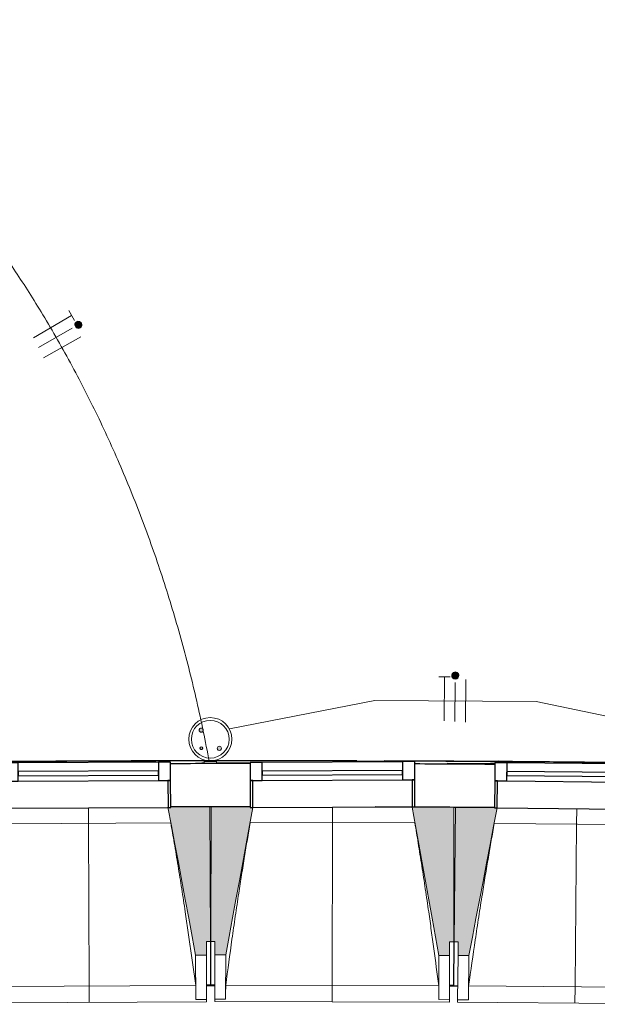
# Model space of a CAD drawing. Header units: millimetres. Extents: x -2845 to 74565, y -36590 to 13748.
# Tile 6 of 90: x 31073 to 33214, y -21256 to -17607. Entities that reach past the tile are written whole.
import ezdxf

# ---------------------------------------------------------------- set-up
doc = ezdxf.new("R2010")
doc.units = ezdxf.units.MM
for name, color, linetype, lineweight in [('A-DETL-GENF', 7, 'Continuous', 18), ('A-FLOR', 7, 'Continuous', 25), ('A-FLOR-HRAL', 7, 'Continuous', 18), ('A-GENM', 7, 'Continuous', 18), ('A-GLAZ', 7, 'Continuous', 25), ('CABLES', 7, 'Continuous', 18), ('I-WALL', 7, 'Continuous', 25), ('INSTAL ELECTRIQUE', 7, 'Continuous', 18), ('MUR', 7, 'Continuous', 25), ('S-BEAM', 7, 'Continuous', 18)]:
    doc.layers.add(name, color=color, linetype=linetype, lineweight=lineweight)

# ---------------------------------------------------------------- blocks, each defined once
blk = doc.blocks.new('20_MUR PREFA_01 - MODULE_01 B-3165811-2021_015_1111_DCE_1_50_N0 FINI_CFO_PCN')
at = {"layer": 'A-GENM'}
for p, q in [((0, 722.1), (0, 661.4)), ((0, 661.4), (0, 58.5)), ((0, 0.7), (0, 58.5))]:
    blk.add_line(p, q, dxfattribs=at)
blk = doc.blocks.new('B02_DC_STR_rvt-1-2021_015_1111_DCE_1_50_N0 FINI_CFO_PCN')
at = {"layer": 'S-BEAM', "lineweight": 5, "true_color": 0x787878}
for points in [[(-21444.1, -21074), (-21404.1, -21073.9), (-21404.1, -21023.9), (-21389.4, -21023.8), (-21391.7, -20525), (-21536.6, -20525.7), (-21536.6, -20526.4), (-21546.6, -20526.4), (-21444.4, -21072.6)], [(-21332.7, -21073.1), (-21232, -20527.3), (-21241.6, -20527.3), (-21242.1, -20524.5), (-21386.5, -20524.2), (-21387.6, -21023), (-21372.6, -21023), (-21372.6, -21073), (-21346.4, -21073.1)], [(-20502.7, -21075), (-20502.6, -21025), (-20487.6, -21025), (-20486.5, -20526.2), (-20641.5, -20525.9), (-20542.7, -21074.9)], [(-20431.3, -21075.5), (-20326.4, -20528.3), (-20336.4, -20528.3), (-20336.4, -20527.6), (-20481.3, -20526.2), (-20485.9, -21025), (-20470.9, -21025.1), (-20470.9, -21075.1), (-20464.7, -21075.2)]]:
    blk.add_hatch(color=8, dxfattribs=at).paths.add_polyline_path(points)
at = {"layer": 'A-FLOR'}
for p, q in [((-21388.6, -21185.9), (-21403.6, -21186)), ((-21403.6, -21186.4), (-21373, -21186.4)), ((-21388, -21186.4), (-21388.6, -21186.4)), ((-21373, -21185.1), (-21388, -21185.1)), ((-20488, -21187.1), (-20503, -21187.1)), ((-20472.4, -21188.6), (-20503, -21188.4)), ((-20503, -21188.4), (-20472.4, -21188.6))]:
    blk.add_line(p, q, dxfattribs=at)
at = {"layer": 'S-BEAM'}
for p, q in [((-21391.7, -20525), (-21536.7, -20525.7)), ((-21389.4, -21023.8), (-21391.7, -20525)), ((-21386.5, -20524.2), (-21387.6, -21023)), ((-21241.6, -20524.5), (-21386.5, -20524.2)), ((-21231.6, -20525.1), (-21231.5, -20524.5)), ((-20936.5, -20525.9), (-20641.4, -20526.6)), ((-20486.5, -20526.2), (-20641.5, -20525.9)), ((-20487.6, -21025), (-20486.5, -20526.2)), ((-20481.3, -20526.2), (-20485.9, -21025)), ((-20336.4, -20527.6), (-20481.3, -20526.2)), ((-21536.2, -20584.2), (-22146.6, -20587)), ((-20631.4, -20584.4), (-21241.9, -20583)), ((-19726.6, -20591.7), (-20337.1, -20586)), ((-21404.4, -21023.9), (-21389.4, -21023.8)), ((-21404.1, -21073.9), (-21404.4, -21023.9)), ((-21389.4, -21023.8), (-21388.6, -21185.9)), ((-21388, -21185.1), (-21387.6, -21023)), ((-21387.6, -21023), (-21372.6, -21023)), ((-21372.6, -21023), (-21372.7, -21073)), ((-20502.7, -21075), (-20502.6, -21025)), ((-20502.6, -21025), (-20487.6, -21025)), ((-20487.6, -21025), (-20488, -21187.1)), ((-20487.4, -21187.1), (-20485.9, -21025)), ((-20485.9, -21025), (-20470.9, -21025.1)), ((-20470.9, -21025.1), (-20471.3, -21075.1)), ((-21444.1, -21074), (-21404.1, -21073.9)), ((-21444.1, -21074), (-21443.4, -21238.3)), ((-21404.1, -21073.9), (-21403.4, -21238.1)), ((-21373.1, -21237.2), (-21372.7, -21073)), ((-21372.7, -21073), (-21332.7, -21073.1)), ((-21333.1, -21237.3), (-21332.7, -21073.1)), ((-20542.7, -21074.9), (-20543.1, -21239.1)), ((-20542.7, -21074.9), (-20502.7, -21075)), ((-20502.7, -21075), (-20503.1, -21239.2)), ((-20472.9, -21239.3), (-20471.3, -21075.1)), ((-20471.3, -21075.1), (-20431.3, -21075.5)), ((-20432.9, -21239.7), (-20431.3, -21075.5)), ((-22233.3, -21190.4), (-21443.8, -21186.7)), ((-21403.6, -21188.1), (-21388.6, -21188)), ((-21388.6, -21186.4), (-21388.6, -21188)), ((-21388, -21187.2), (-21388, -21186.4)), ((-21388, -21187.2), (-21373, -21187.2)), ((-21332.7, -21185.7), (-20543.2, -21187.5)), ((-20503, -21189.2), (-20488, -21189.2)), ((-20488, -21188.5), (-20488, -21189.2)), ((-20487.4, -21189.2), (-20487.4, -21188.5)), ((-20487.4, -21189.2), (-20472.4, -21189.3)), ((-20432.1, -21188.1), (-19642.7, -21195.4)), ((-21443.4, -21238.3), (-21443.4, -21238)), ((-21403.4, -21238.1), (-21443.4, -21238.3)), ((-21403.4, -21238.1), (-21403.3, -21247.1)), ((-21333.1, -21237.3), (-21373.1, -21237.2)), ((-21373.1, -21246.3), (-21373.1, -21237.2)), ((-21333.1, -21237.1), (-21333.1, -21237.3)), ((-22273.3, -21251.2), (-21403.3, -21247.1)), ((-21373.1, -21246.3), (-20503.1, -21248.2)), ((-20543.1, -21239.1), (-20543.1, -21238.8)), ((-20503.1, -21239.2), (-20543.1, -21239.1)), ((-20503.1, -21239.2), (-20503.1, -21248.2)), ((-20432.9, -21239.7), (-20472.9, -21239.3)), ((-20472.9, -21248.4), (-20472.9, -21239.3)), ((-20472.9, -21248.4), (-19603, -21256.4)), ((-20432.8, -21239.5), (-20432.9, -21239.7))]:
    blk.add_line(p, q, dxfattribs=at)
at = {"layer": 'S-BEAM', "flags": 128}
for points in [[(-21546.7, -20525.7), (-21533.9, -20594.3), (-21521, -20662.8), (-21508.2, -20731.3), (-21495.4, -20799.9), (-21482.6, -20868.4), (-21469.8, -20937), (-21456.9, -21005.5), (-21444.1, -21074)], [(-21332.7, -21073.1), (-21320.1, -21004.5), (-21307.4, -20936), (-21294.8, -20867.4), (-21282.1, -20798.8), (-21269.5, -20730.2), (-21256.8, -20661.7), (-21244.1, -20593.1), (-21232, -20527.3)], [(-20641.5, -20525.9), (-20629.1, -20594.5), (-20616.8, -20663.1), (-20604.5, -20731.7), (-20592.1, -20800.4), (-20579.8, -20869), (-20567.4, -20937.6), (-20555.1, -21006.3), (-20542.7, -21074.9)], [(-20431.3, -21075.5), (-20418.2, -21007), (-20405.1, -20938.5), (-20392, -20870.1), (-20378.8, -20801.6), (-20365.7, -20733.1), (-20352.6, -20664.6), (-20339.4, -20596.1), (-20326.3, -20527.7)], [(-21443.4, -21238), (-21443.5, -21227.7), (-21443.6, -21217.5), (-21443.7, -21207.2), (-21443.7, -21196.9), (-21443.8, -21186.7)], [(-21332.7, -21185.7), (-21332.8, -21196), (-21332.9, -21206.3), (-21332.9, -21216.5), (-21333, -21226.8), (-21333.1, -21237.1)], [(-20543.1, -21238.8), (-20543.2, -21228.6), (-20543.2, -21218.3), (-20543.2, -21208), (-20543.2, -21197.8), (-20543.2, -21187.5)], [(-20432.1, -21188.1), (-20432.3, -21198.4), (-20432.4, -21208.7), (-20432.6, -21218.9), (-20432.7, -21229.2), (-20432.8, -21239.5)]]:
    blk.add_lwpolyline(points, dxfattribs=at)
at = {"layer": 'S-BEAM'}
for points, knots in [([(-21443.8, -21186.7), (-21449.9, -21141.1), (-21459.4, -21072.8), (-21472.5, -20981.9), (-21483.5, -20907.9), (-21495.7, -20828.4), (-21509.3, -20743.2), (-21522.8, -20661.7), (-21532, -20608.8), (-21536.3, -20584.2)], [0, 0, 0, 0, 0.2222222, 0.3333333, 0.4444444, 0.5833333, 0.7222222, 0.8611111, 0.9816328, 0.9816328, 0.9816328, 0.9816328]), ([(-21241.8, -20583), (-21249, -20624.6), (-21259.8, -20689), (-21273.7, -20776.2), (-21285.2, -20850), (-21297.2, -20929.7), (-21313.6, -21043.4), (-21325.2, -21128.8), (-21332.7, -21185.7)], [0.0183454, 0.0183454, 0.0183454, 0.0183454, 0.2222222, 0.3333333, 0.4444444, 0.5833333, 0.7222222, 1, 1, 1, 1]), ([(-20543.2, -21187.5), (-20549, -21141.9), (-20558, -21073.6), (-20570.4, -20982.5), (-20580.9, -20908.5), (-20592.6, -20828.9), (-20605.6, -20743.6), (-20618.6, -20662), (-20627.3, -20609), (-20631.5, -20584.4)], [0, 0, 0, 0, 0.2222222, 0.3333333, 0.4444444, 0.5833333, 0.7222222, 0.8611111, 0.9816328, 0.9816328, 0.9816328, 0.9816328]), ([(-20337, -20586), (-20344.5, -20627.6), (-20355.7, -20691.9), (-20370.3, -20779), (-20382.3, -20852.8), (-20394.8, -20932.3), (-20412, -21046), (-20424.2, -21131.2), (-20432.1, -21188.1)], [0.0183454, 0.0183454, 0.0183454, 0.0183454, 0.2222222, 0.3333333, 0.4444444, 0.5833333, 0.7222222, 1, 1, 1, 1])]:
    blk.add_open_spline(points, degree=3, knots=knots, dxfattribs=at)
at = {"layer": 'S-BEAM', "color": 5, "lineweight": 25, "true_color": 0x0000ff}
for p, rotation in [((-21841.7, -20527.1), 180.2680427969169), ((-20936.5, -20525.2), 179.8707737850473), ((-20031.3, -20530.4), 179.4735047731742)]:
    blk.add_blockref('20_MUR PREFA_01 - MODULE_01 B-3165811-2021_015_1111_DCE_1_50_N0 FINI_CFO_PCN', p, dxfattribs=dict(at, rotation=rotation))
blk = doc.blocks.new('XXX_VIDE FENETRE - 590-389517-2021_015_1111_DCE_1_50_N0 FINI_CFO_PCN')
at = {"layer": 'A-GLAZ'}
for p, q in [((-305.1, 0), (-305.1, -100)), ((-295.1, 0), (-305.1, 0)), ((295.1, 0), (-295.1, 0)), ((-295.1, -100), (-295.1, 0)), ((305.1, 0), (295.1, 0)), ((295.1, 0), (295.1, -100)), ((305.1, -100), (305.1, 0)), ((-305.1, -100), (-295.1, -100)), ((-260.1, -100), (-305.1, -100)), ((-305.1, -100), (-305.1, -167.5)), ((-260.1, -167.5), (-260.1, -100)), ((260.1, -100), (-260.1, -100)), ((260.1, -100), (260.1, -167.5)), ((305.1, -100), (260.1, -100)), ((295.1, -100), (305.1, -100)), ((305.1, -167.5), (305.1, -100)), ((-305.1, -167.5), (-260.1, -167.5)), ((-260.1, -167.5), (260.1, -167.5)), ((260.1, -167.5), (305.1, -167.5))]:
    blk.add_line(p, q, dxfattribs=at)
at = {"layer": 'A-GLAZ', "color": 173, "true_color": 0x5c63b1}
for p, q in [((260.1, -120), (-260.1, -120)), ((-260.1, -120), (-260.1, -135)), ((-260.1, -135), (260.1, -135)), ((260.1, -135), (260.1, -120))]:
    blk.add_line(p, q, dxfattribs=at)
blk = doc.blocks.new('Garde-corps - Garde-corps-505471-2021_015_1111_DCE_1_50_N0 FINI_CFO_PCN')
at = {"layer": 'A-FLOR-HRAL'}
for p, q in [((-21412.4, -20361.4), (-21421.4, -20361.5)), ((-21242.4, -20361.3), (-21367.4, -20361.4)), ((-21305.3, -20364.3), (-21317.5, -20364.3)), ((-20334.9, -20364.6), (-20632.1, -20365.7)), ((-20334.9, -20364.3), (-20512.2, -20363.2)), ((-20416.3, -20366.8), (-20428.3, -20366.7))]:
    blk.add_line(p, q, dxfattribs=at)
at = {"layer": 'A-FLOR-HRAL', "flags": 128}
blk.add_lwpolyline([(-20066.6, -20360.7), (-20319.7, -20353.9), (-20757, -20355.5)], dxfattribs=at)
at = {"layer": 'A-FLOR-HRAL'}
for radius, start, end in [(130446.8, 88.491743, 90.815427), (130448.6, 89.835073, 90.814662), (130448.6, 89.336655, 89.7902)]:
    blk.add_arc((-21222.6, -150801), radius, start, end, dxfattribs=at)
blk = doc.blocks.new('B02_ARC_rvt-1-2021_015_1111_DCE_1_50_N0 FINI_CFO_PCN')
at = {"layer": 'I-WALL'}
blk.add_line((-20631.4, -20524.5), (-20631.4, -20525.6), dxfattribs=at)
for radius, start, end in [(130436.7, 90.008684, 90.138261), (130436.7, 89.610089, 89.740641), (130276.7, 90.008366, 90.138102), (130276.7, 89.610257, 89.739993)]:
    blk.add_arc((-21222.6, -150801), radius, start, end, dxfattribs=at)
at = {"layer": 'MUR'}
blk.add_line((-20631.4, -20525.6), (-20778.9, -20525.1), dxfattribs=at)
at = {"layer": 'A-FLOR-HRAL', "lineweight": 18}
blk.add_blockref('Garde-corps - Garde-corps-505471-2021_015_1111_DCE_1_50_N0 FINI_CFO_PCN', (0, 0), dxfattribs=at)
at = {"layer": 'A-GLAZ', "lineweight": 18}
for p, rotation in [((-21841.7, -20527.8), 180.2680427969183), ((-20936.5, -20525.9), 180.2680427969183), ((-20031.3, -20531.1), 179.4735047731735)]:
    blk.add_blockref('XXX_VIDE FENETRE - 590-389517-2021_015_1111_DCE_1_50_N0 FINI_CFO_PCN', p, dxfattribs=dict(at, rotation=rotation))
blk = doc.blocks.new('603_1POSTE_CLS_PUI_LEGRAND - PC 2P_T 230V_45_-916677-2021_015_1111_DCE_1_50_N0 FINI_CFO_PCN')
at = {"layer": 'A-DETL-GENF'}
h = blk.add_hatch(color=256, dxfattribs=at)
h.paths.add_polyline_path([(-33.6, -50.1), (-37.5, -51.1), (-40.4, -54), (-41.4, -57.9), (-40.4, -61.8), (-37.5, -64.7), (-33.6, -65.7), (-31.6, -65.5), (-28, -63.5), (-26.8, -61.8), (-25.8, -57.9), (-26.8, -54), (-29.7, -51.1)])
h.paths.add_polyline_path([(31.9, -53.4), (28.9, -55.8), (28.4, -57), (28.9, -60.8), (31.9, -63.1), (33.2, -63.3), (35.7, -62.6), (37.6, -60.8), (38.1, -57), (35.7, -53.9)])
h.paths.add_polyline_path([(33.6, -117.3), (31.6, -117.5), (28, -119.5), (26, -123.1), (26.2, -127.7), (26.8, -129), (29.7, -131.9), (33.6, -132.9), (37.5, -131.9), (40.4, -129), (41.4, -125.1), (40.4, -121.2), (37.5, -118.3)])
for centre, radius in [((0, -91.5), 80), ((0, -91.5), 70), ((-33.6, -57.9), 7.82), ((33.2, -58.3), 5), ((33.6, -125.1), 7.82)]:
    blk.add_circle(centre, radius, dxfattribs=at)
for centre, radius, start, end in [((-33.6, -57.9), 7.82, 360, 180), ((-33.6, -57.9), 7.82, 180, 360), ((33.2, -58.3), 5, 360, 180), ((33.2, -58.3), 5, 180, 360), ((33.6, -125.1), 7.82, 360, 180), ((33.6, -125.1), 7.82, 180, 360)]:
    blk.add_arc(centre, radius, start, end, dxfattribs=at)
blk = doc.blocks.new('Legrand_Mosaic_link_prise_2P_T_FB_surface_2_mod_blanc_077145L - Legrand_Mosaic_link_prise_2P_T_FB_surface_2_mod_blanc_077145L-V26-2021_015_1111_DCE_1_50_N0 FINI_CFO_PCN')
at = {"layer": 'INSTAL ELECTRIQUE'}
for p, q in [((-21412.4, -20356.4), (-21367.4, -20356.4)), ((-21412.4, -20356.4), (-21412.4, -20364.4)), ((-21367.4, -20364.4), (-21367.4, -20356.4)), ((-21389.8, -20364.4), (-21412.4, -20364.4))]:
    blk.add_line(p, q, dxfattribs=at)
at = {"layer": 'INSTAL ELECTRIQUE', "flags": 128}
for points in [[(-21398.7, -20356.4), (-21398.6, -20356.3), (-21398.5, -20356.3), (-21398.5, -20356.3), (-21398.4, -20356.3), (-21398.3, -20356.2), (-21398.2, -20356.2), (-21398.1, -20356.2), (-21398, -20356.2), (-21398, -20356.2), (-21397.9, -20356.2)], [(-21397.9, -20356.2), (-21397.9, -20356.2), (-21397.8, -20356.2), (-21397.7, -20356.2), (-21397.6, -20356.2), (-21397.5, -20356.3), (-21397.4, -20356.3), (-21397.4, -20356.3), (-21397.3, -20356.3), (-21397.2, -20356.3), (-21397.1, -20356.4)]]:
    blk.add_lwpolyline(points, dxfattribs=at)
blk = doc.blocks.new('Fil - COCHE DE FIL_PE_SYMBOLE-4085576-2021_015_1111_DCE_1_50_N0 FINI_CFO_PCN')
at = {"layer": 'CABLES', "lineweight": 9}
for p, q in [((-0.42, 1.8), (0.42, 1.8)), ((0, 1.8), (0, -1.48))]:
    blk.add_line(p, q, dxfattribs=at)
blk = doc.blocks.new('Fil - Coche de fil circulaire-323115-2021_015_1111_DCE_1_50_N0 FINI_CFO_PCN')
at = {"layer": 'CABLES', "lineweight": 9}
blk.add_hatch(color=256, dxfattribs=at).paths.add_polyline_path([(0.235, 2.023), (0.193, 2.078), (0.139, 2.12), (0.075, 2.147), (0.006, 2.156), (-0.062, 2.147), (-0.126, 2.12), (-0.181, 2.078), (-0.223, 2.023), (-0.249, 1.96), (-0.258, 1.891), (-0.249, 1.823), (-0.223, 1.759), (-0.181, 1.704), (-0.126, 1.662), (-0.062, 1.636), (0.006, 1.627), (0.075, 1.636), (0.139, 1.662), (0.193, 1.704), (0.235, 1.759), (0.262, 1.823), (0.271, 1.891), (0.262, 1.96)])
blk.add_line((0, 1.371), (0, -1.507), dxfattribs=at)
for start, end in [(360, 180), (180, 360)]:
    blk.add_arc((0.006, 1.891), 0.265, start, end, dxfattribs=at)
blk = doc.blocks.new('Fil - Coche de fil long-323512-2021_015_1111_DCE_1_50_N0 FINI_CFO_PCN')
at = {"layer": 'CABLES', "lineweight": 9}
blk.add_line((0, 1.605), (0, -1.57), dxfattribs=at)
blk = doc.blocks.new('B02_ELE_rvt-1-2021_015_1111_DCE_1_50_N0 FINI_CFO_PCN')
at = {"layer": 'CABLES', "flags": 128}
blk.add_lwpolyline([(-19648, -20245.8), (-20182.1, -20134.5), (-20779.6, -20130.5), (-21318.4, -20235.3)], dxfattribs=at)
at = {"layer": 'CABLES'}
blk.add_rational_spline([(-21393.6, -20356.4), (-21724.7, -18576.5), (-22973.8, -17607.1)], [1, 0.943498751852, 1], degree=2, dxfattribs=at)
at = {"layer": 'CABLES', "lineweight": 18}
for name, p, xscale, yscale, zscale, rotation in [('Fil - COCHE DE FIL_PE_SYMBOLE-4085576-2021_015_1111_DCE_1_50_N0 FINI_CFO_PCN', (-21981.8, -18748.9), 49.99999999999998, 49.99999999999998, 49.99999999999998, 300.4303110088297), ('Fil - Coche de fil circulaire-323115-2021_015_1111_DCE_1_50_N0 FINI_CFO_PCN', (-21960.8, -18785), 49.99999999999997, 49.99999999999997, 49.99999999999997, 299.8892630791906), ('Fil - Coche de fil long-323512-2021_015_1111_DCE_1_50_N0 FINI_CFO_PCN', (-21940.2, -18821.4), 49.99999999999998, 49.99999999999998, 49.99999999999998, 299.3513299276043), ('Fil - Coche de fil circulaire-323115-2021_015_1111_DCE_1_50_N0 FINI_CFO_PCN', (-20482.5, -20132.5), 49.99999999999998, 49.99999999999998, 49.99999999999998, 359.6149661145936), ('Fil - COCHE DE FIL_PE_SYMBOLE-4085576-2021_015_1111_DCE_1_50_N0 FINI_CFO_PCN', (-20522.2, -20132.3), 49.99999999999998, 49.99999999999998, 49.99999999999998, 359.6149661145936), ('Fil - Coche de fil long-323512-2021_015_1111_DCE_1_50_N0 FINI_CFO_PCN', (-20442.8, -20132.8), 49.99999999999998, 49.99999999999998, 49.99999999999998, 359.6149661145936)]:
    blk.add_blockref(name, p, dxfattribs=dict(at, xscale=xscale, yscale=yscale, zscale=zscale, rotation=rotation))
at = {"layer": 'INSTAL ELECTRIQUE', "color": 253, "lineweight": 18, "true_color": 0xaaaaaa, "rotation": 180}
blk.add_blockref('603_1POSTE_CLS_PUI_LEGRAND - PC 2P_T 230V_45_-916677-2021_015_1111_DCE_1_50_N0 FINI_CFO_PCN', (-21389.9, -20365.4), dxfattribs=at)
at = {"layer": 'INSTAL ELECTRIQUE', "color": 253, "lineweight": 18, "true_color": 0xaaaaaa}
blk.add_blockref('Legrand_Mosaic_link_prise_2P_T_FB_surface_2_mod_blanc_077145L - Legrand_Mosaic_link_prise_2P_T_FB_surface_2_mod_blanc_077145L-V26-2021_015_1111_DCE_1_50_N0 FINI_CFO_PCN', (0, 0), dxfattribs=at)

msp = doc.modelspace()

# ---------------------------------------------------------------- block references
at = {"lineweight": 5}
for name in ['B02_DC_STR_rvt-1-2021_015_1111_DCE_1_50_N0 FINI_CFO_PCN', 'B02_ARC_rvt-1-2021_015_1111_DCE_1_50_N0 FINI_CFO_PCN', 'B02_ELE_rvt-1-2021_015_1111_DCE_1_50_N0 FINI_CFO_PCN']:
    msp.add_blockref(name, (53169.3, 0), dxfattribs=at)

doc.saveas('drawing.dxf')
